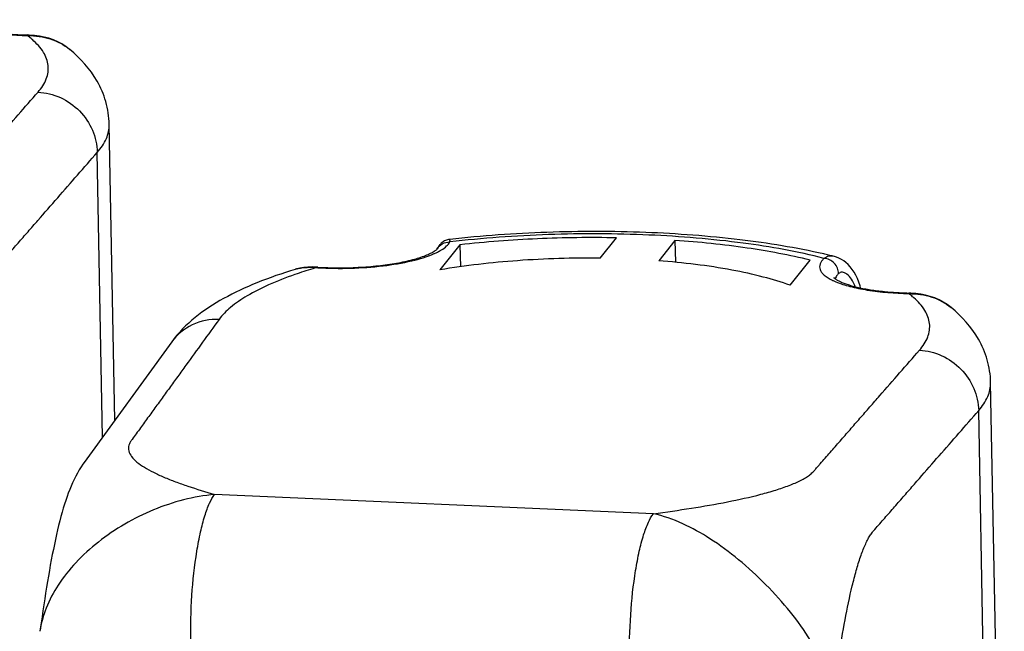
# Model space of a CAD drawing. Header units: millimetres. Extents: x 0 to 420, y 0 to 297.
# Tile 23 of 44: x 161 to 174, y 112 to 120. Entities that reach past the tile are written whole.
import ezdxf

# ---------------------------------------------------------------- set-up
doc = ezdxf.new("R2010")
doc.units = ezdxf.units.MM
doc.header["$LTSCALE"] = 23.1
doc.layers.add('COMPONENTS', color=7, linetype='CONTINUOUS')

msp = doc.modelspace()

# ---------------------------------------------------------------- linework, layer by layer
at = {"layer": 'COMPONENTS', "color": 9, "linetype": 'CONTINUOUS'}
for p, q in [((160.77495, 119.63016), (160.77337, 119.63135)), ((161.78093, 114.25851), (161.7085, 118.06682)), ((172.56179, 116.17735), (172.56021, 116.17854)), ((173.67814, 105.00247), (173.49534, 114.614)), ((169.14609, 113.2343), (163.27849, 113.49196))]:
    msp.add_line(p, q, dxfattribs=at)
at = {"layer": 'COMPONENTS', "color": 7, "linetype": 'CONTINUOUS'}
for p, q in [((160.77359, 119.63927), (160.78178, 119.63907)), ((160.80018, 119.63846), (160.78179, 119.63905)), ((161.33881, 119.44675), (161.34006, 119.44571)), ((161.94383, 114.48336), (161.86851, 118.44393)), ((168.43545, 116.6523), (168.65325, 116.92497)), ((166.55886, 116.83197), (166.29061, 116.49613)), ((166.40681, 116.90201), (166.39231, 116.89875)), ((166.42127, 116.90416), (166.40681, 116.90201)), ((166.55886, 116.83197), (166.56445, 116.53821)), ((169.4339, 116.89069), (169.21611, 116.61802)), ((169.4339, 116.89069), (169.43947, 116.59825)), ((166.25312, 116.77562), (166.25163, 116.77303)), ((166.25393, 116.77728), (166.25281, 116.77522)), ((171.43989, 116.70491), (171.4233, 116.7087)), ((171.56808, 116.67442), (171.56779, 116.6745)), ((164.64038, 116.53473), (164.58241, 116.53598)), ((164.65671, 116.53383), (164.64038, 116.53473)), ((170.97457, 116.29044), (171.24282, 116.62628)), ((164.35579, 116.50308), (164.3565, 116.5033)), ((172.56043, 116.18645), (172.56862, 116.18625)), ((172.58703, 116.18565), (172.56863, 116.18624)), ((173.12565, 115.99393), (173.12691, 115.9929)), ((173.83814, 105.37958), (173.65535, 114.99111))]:
    msp.add_line(p, q, dxfattribs=at)
for points in [[(161.33875, 119.44678), (161.28725, 119.48558), (161.23518, 119.51853), (161.18012, 119.54768), (161.12215, 119.57303), (161.06162, 119.59437), (160.99895, 119.61157), (160.93421, 119.62471), (160.86775, 119.63368), (160.80018, 119.63846)], [(166.36491, 116.88935), (166.35224, 116.88342), (166.34031, 116.8768), (166.32916, 116.8696), (166.31892, 116.86199), (166.3095, 116.85404), (166.30094, 116.8459), (166.29346, 116.83794), (166.28694, 116.83024), (166.2813, 116.82292), (166.27669, 116.81641), (166.27316, 116.81106), (166.27038, 116.80661), (166.26799, 116.80264), (166.26593, 116.79909), (166.26416, 116.79597), (166.26246, 116.79293), (166.2608, 116.78992), (166.25393, 116.77728)], [(166.39231, 116.89875), (166.37832, 116.8945), (166.36491, 116.88935)], [(171.91663, 116.25515), (171.90948, 116.28282), (171.89282, 116.33344), (171.87369, 116.38077), (171.85236, 116.42477), (171.8291, 116.46536), (171.80417, 116.50245), (171.7778, 116.53606), (171.74999, 116.56639), (171.72086, 116.59341), (171.69053, 116.61702), (171.65897, 116.63729), (171.62619, 116.65415), (171.59237, 116.66739), (171.5681, 116.67442)], [(164.58241, 116.53598), (164.52517, 116.53375), (164.46982, 116.52796), (164.41656, 116.51869), (164.36553, 116.50598), (164.35574, 116.50307)], [(173.12559, 115.99397), (173.07409, 116.03277), (173.02202, 116.06572), (172.96696, 116.09487), (172.90899, 116.12022), (172.84846, 116.14155), (172.7858, 116.15875), (172.72106, 116.17189), (172.65459, 116.18087), (172.58703, 116.18565)], [(162.70448, 115.5333), (161.53548, 113.91973), (161.51795, 113.89526), (161.49436, 113.8606), (161.4681, 113.81908), (161.44332, 113.77668), (161.4208, 113.73523), (161.39929, 113.69273), (161.37872, 113.64909), (161.35903, 113.60433), (161.34011, 113.55838), (161.32184, 113.51104), (161.30418, 113.46236), (161.28708, 113.41231), (161.27041, 113.36068), (161.25416, 113.30747), (161.23831, 113.25275), (161.22276, 113.19634), (161.20751, 113.13825), (161.19255, 113.07859), (161.17784, 113.01729), (161.16337, 112.95438), (161.14913, 112.88995), (161.13512, 112.82404), (161.12133, 112.75672), (161.10774, 112.68803), (161.09435, 112.618), (161.08115, 112.54667), (161.06812, 112.47408), (161.05528, 112.40029), (161.0426, 112.32532), (161.03008, 112.24922), (161.01772, 112.17208), (161.00552, 112.09391), (160.99348, 112.01476), (160.98158, 111.93471), (160.96983, 111.85381), (160.95823, 111.77207), (160.94285, 111.66101)]]:
    msp.add_lwpolyline(points, dxfattribs=at)
at = {"layer": 'COMPONENTS', "color": 9, "linetype": 'CONTINUOUS'}
for centre, radius, start, end in [((160.78063, 118.54816), 1.08322, 89.948585, 90.384366), ((166.55866, 110.00891), 6.79407, 106.401922, 106.844545), ((164.92929, 121.01148), 4.4943, 266.311986, 266.51552), ((166.36181, 110.65223), 6.1213, 106.825961, 109.183732), ((164.52471, 115.95079), 0.57754, 105.830844, 106.936862), ((164.52813, 115.9387), 0.59011, 104.374087, 105.829487), ((172.56748, 115.09535), 1.08322, 89.948585, 90.384366)]:
    msp.add_arc(centre, radius, start, end, dxfattribs=at)
at = {"layer": 'COMPONENTS', "color": 7, "linetype": 'CONTINUOUS'}
msp.add_arc((169.59363, 108.65683), 8.25714, 76.16799, 77.079719, dxfattribs=at)
for points, knots in [([(159.77649, 119.83762), (159.77561, 119.83945), (159.77099, 119.84636), (159.78036, 119.83553), (159.78683, 119.83137), (159.7977, 119.82329), (159.81081, 119.81517), (159.83395, 119.802), (159.86942, 119.78526), (159.91951, 119.76539), (159.97845, 119.74587), (160.07166, 119.71976), (160.20446, 119.69149), (160.37993, 119.66546), (160.57208, 119.6473), (160.70524, 119.64101), (160.77359, 119.63927)], [0, 0, 0, 0, 0.00585605, 0.0134198, 0.02240632, 0.0346646, 0.04990869, 0.06786737, 0.11113355, 0.16329939, 0.22332636, 0.29040993, 0.4427758, 0.61510051, 0.80253015, 1, 1, 1, 1]), ([(161.86851, 118.44393), (161.86656, 118.54629), (161.8355, 118.74859), (161.68106, 119.1084), (161.48399, 119.32718), (161.34003, 119.44579)], [0, 0, 0, 0, 0.26363152, 0.51970382, 1, 1, 1, 1]), ([(171.4233, 116.7087), (171.05391, 116.79271), (170.26294, 116.92076), (169.02514, 117.01311), (167.72781, 117.01406), (166.85353, 116.95232), (166.42129, 116.90419)], [0, 0, 0, 0, 0.22615344, 0.47733794, 0.74036372, 1, 1, 1, 1]), ([(168.65325, 116.92497), (168.30029, 116.93176), (167.60067, 116.9228), (166.9029, 116.87016), (166.55886, 116.83197)], [0, 0, 0, 0, 0.50490611, 1, 1, 1, 1]), ([(171.24282, 116.62628), (170.96525, 116.69499), (170.36437, 116.806), (169.7571, 116.86821), (169.4339, 116.89069)], [0, 0, 0, 0, 0.46881917, 1, 1, 1, 1]), ([(164.65672, 116.53384), (164.83695, 116.52222), (165.10742, 116.52108), (165.45937, 116.54847), (165.70314, 116.5824), (165.91559, 116.62753), (166.06652, 116.67405), (166.16066, 116.71452), (166.20864, 116.74047), (166.23766, 116.76071), (166.2502, 116.77208), (166.25312, 116.77562)], [0, 0, 0, 0, 0.33094191, 0.49416814, 0.64664468, 0.78154616, 0.89184535, 0.93528483, 0.9691592, 0.9915836, 1, 1, 1, 1]), ([(168.43545, 116.6523), (168.06676, 116.65693), (167.34866, 116.63577), (166.63451, 116.55451), (166.29061, 116.49613)], [0, 0, 0, 0, 0.51386879, 1, 1, 1, 1]), ([(170.97457, 116.29044), (170.85686, 116.33314), (170.59926, 116.41032), (170.01481, 116.53691), (169.54438, 116.59279), (169.21611, 116.61802)], [0, 0, 0, 0, 0.20950378, 0.44913652, 1, 1, 1, 1]), ([(164.35645, 116.50328), (164.18322, 116.45039), (163.85637, 116.33761), (163.40345, 116.12838), (163.00944, 115.87359), (162.79291, 115.65536), (162.70448, 115.5333)], [0, 0, 0, 0, 0.27931748, 0.53246869, 0.76755939, 1, 1, 1, 1]), ([(171.56333, 116.38481), (171.56245, 116.38663), (171.55783, 116.39355), (171.5672, 116.38272), (171.57367, 116.37855), (171.58454, 116.37048), (171.59765, 116.36235), (171.62079, 116.34918), (171.65626, 116.33244), (171.70635, 116.31257), (171.76529, 116.29306), (171.8585, 116.26695), (171.9913, 116.23868), (172.16677, 116.21264), (172.35892, 116.19449), (172.49209, 116.1882), (172.56043, 116.18645)], [0, 0, 0, 0, 0.00585605, 0.0134198, 0.02240632, 0.0346646, 0.04990869, 0.06786737, 0.11113355, 0.16329939, 0.22332636, 0.29040993, 0.4427758, 0.61510051, 0.80253015, 1, 1, 1, 1]), ([(173.65535, 114.99111), (173.6534, 115.09348), (173.62234, 115.29578), (173.4679, 115.65558), (173.27083, 115.87436), (173.12687, 115.99297)], [0, 0, 0, 0, 0.26363152, 0.51970382, 1, 1, 1, 1])]:
    msp.add_open_spline(points, degree=3, knots=knots, dxfattribs=at)
at = {"layer": 'COMPONENTS', "color": 9, "linetype": 'CONTINUOUS'}
for points, knots in [([(159.7996, 119.78886), (159.85994, 119.76374), (159.99818, 119.72063), (160.32223, 119.65597), (160.58747, 119.63578), (160.77337, 119.63135)], [0, 0, 0, 0, 0.1979515, 0.43682963, 1, 1, 1, 1]), ([(160.78178, 119.63905), (160.78107, 119.63906), (160.77713, 119.63803), (160.77489, 119.63417), (160.77337, 119.63135)], [0, 0, 0, 0, 0.18287342, 1, 1, 1, 1]), ([(160.84137, 119.57625), (160.83616, 119.58083), (160.81453, 119.59941), (160.79218, 119.61716), (160.77495, 119.63016)], [0, 0, 0, 0, 0.24325166, 1, 1, 1, 1]), ([(160.78161, 119.63138), (160.8825, 119.63129), (161.08263, 119.60363), (161.26333, 119.50878), (161.3388, 119.44675)], [0, 0, 0, 0, 0.50808974, 1, 1, 1, 1]), ([(160.91688, 118.8744), (160.9627, 118.92686), (161.02054, 119.0125), (161.05418, 119.1392), (161.05632, 119.2631), (160.99368, 119.4247), (160.898, 119.52661), (160.84137, 119.57625)], [0, 0, 0, 0, 0.26031955, 0.37505791, 0.48596457, 0.71856776, 1, 1, 1, 1]), ([(157.35925, 116.68712), (157.52852, 116.70965), (157.85978, 116.75717), (158.33965, 116.84038), (158.71677, 116.92273), (158.99144, 116.99982), (159.16964, 117.06045), (159.30103, 117.11712), (159.38982, 117.166), (159.444, 117.20225), (159.48887, 117.23942), (159.52385, 117.27954), (159.55717, 117.31778), (159.60142, 117.36837), (159.65667, 117.43166), (159.74511, 117.5329), (159.85565, 117.65946), (159.98831, 117.81133), (160.12096, 117.9632), (160.25362, 118.11506), (160.43049, 118.31755), (160.65158, 118.57067), (160.82845, 118.77316), (160.91688, 118.8744)], [0, 0, 0, 0, 0.1167167, 0.22869441, 0.33282929, 0.38035889, 0.4236029, 0.46141314, 0.47797061, 0.49280253, 0.50592542, 0.51763895, 0.52911685, 0.54060407, 0.56357333, 0.58654307, 0.63248272, 0.67842238, 0.72436204, 0.7703017, 0.81624136, 0.90812068, 1, 1, 1, 1]), ([(160.91688, 118.8744), (161.01921, 118.86931), (161.22515, 118.81799), (161.48387, 118.63552), (161.66082, 118.37414), (161.70658, 118.1682), (161.7085, 118.06682)], [0, 0, 0, 0, 0.24907671, 0.50180485, 0.75348913, 1, 1, 1, 1]), ([(161.7085, 118.06682), (161.7576, 118.12302), (161.83848, 118.23915), (161.86973, 118.3796), (161.86851, 118.44393)], [0, 0, 0, 0, 0.53699824, 1, 1, 1, 1]), ([(159.76259, 114.26504), (159.78587, 114.43599), (159.83442, 114.77093), (159.91695, 115.25708), (159.99627, 115.64036), (160.06863, 115.92094), (160.12464, 116.10385), (160.17603, 116.2397), (160.21991, 116.33245), (160.25186, 116.38961), (160.28482, 116.43743), (160.33099, 116.48955), (160.38607, 116.55293), (160.45225, 116.62858), (160.54039, 116.72952), (160.6506, 116.85567), (160.78283, 117.00707), (160.95915, 117.20893), (161.17955, 117.46125), (161.44403, 117.76403), (161.62034, 117.96589), (161.7085, 118.06682)], [0, 0, 0, 0, 0.11734235, 0.23017104, 0.33535134, 0.38343468, 0.42720007, 0.46541726, 0.48208273, 0.49694611, 0.5099219, 0.52148306, 0.54426593, 0.56705209, 0.58983873, 0.63541219, 0.68098567, 0.72655914, 0.8177061, 0.90885305, 1, 1, 1, 1]), ([(171.4268, 116.6503), (171.07225, 116.74127), (170.2943, 116.87924), (169.06165, 116.98062), (167.74964, 116.98493), (166.86195, 116.92083), (166.42377, 116.8699)], [0, 0, 0, 0, 0.21829576, 0.46988238, 0.73691761, 1, 1, 1, 1]), ([(166.25163, 116.77303), (166.26775, 116.80273), (166.31881, 116.85436), (166.38916, 116.87073), (166.42377, 116.8699)], [0, 0, 0, 0, 0.4939383, 1, 1, 1, 1]), ([(166.30983, 116.76337), (166.3348, 116.77866), (166.37776, 116.80908), (166.41274, 116.84956), (166.42377, 116.8699)], [0, 0, 0, 0, 0.55850575, 1, 1, 1, 1]), ([(166.42377, 116.8699), (166.42449, 116.87488), (166.42542, 116.88406), (166.42607, 116.89396), (166.42439, 116.90454), (166.42127, 116.90418)], [0, 0, 0, 0, 0.42692306, 0.73388629, 1, 1, 1, 1]), ([(164.65613, 116.52549), (164.80255, 116.51657), (165.0948, 116.51259), (165.51653, 116.54237), (165.89134, 116.60468), (166.11771, 116.67141), (166.21299, 116.71343)], [0, 0, 0, 0, 0.27872454, 0.5545297, 0.80213738, 1, 1, 1, 1]), ([(166.21299, 116.71343), (166.218, 116.71564), (166.23723, 116.7243), (166.25619, 116.73356), (166.27002, 116.74083)], [0, 0, 0, 0, 0.25949227, 1, 1, 1, 1]), ([(166.27002, 116.74083), (166.2735, 116.74266), (166.28695, 116.74985), (166.30018, 116.75746), (166.30983, 116.76337)], [0, 0, 0, 0, 0.25834195, 1, 1, 1, 1]), ([(171.56774, 116.67451), (171.54374, 116.68043), (171.49332, 116.68328), (171.4468, 116.66368), (171.4268, 116.6503)], [0, 0, 0, 0, 0.50678298, 1, 1, 1, 1]), ([(164.38163, 116.51034), (164.40183, 116.51551), (164.48687, 116.53264), (164.57475, 116.53294), (164.6402, 116.52649)], [0, 0, 0, 0, 0.24075717, 1, 1, 1, 1]), ([(164.65671, 116.53382), (164.65535, 116.53391), (164.64915, 116.53346), (164.64366, 116.52975), (164.6402, 116.52649)], [0, 0, 0, 0, 0.22305799, 1, 1, 1, 1]), ([(171.4268, 116.6503), (171.41475, 116.63898), (171.39394, 116.61607), (171.37284, 116.57737), (171.36588, 116.53735), (171.37401, 116.49762), (171.39624, 116.45968), (171.44716, 116.40741), (171.4984, 116.37743), (171.53597, 116.35889)], [0, 0, 0, 0, 0.12835574, 0.23850025, 0.33784156, 0.43701307, 0.54672349, 0.67469708, 1, 1, 1, 1]), ([(171.62206, 116.44568), (171.6211, 116.49614), (171.57767, 116.59881), (171.47712, 116.64705), (171.4268, 116.6503)], [0, 0, 0, 0, 0.50022233, 1, 1, 1, 1]), ([(164.35036, 116.43362), (164.23212, 116.39233), (164.01449, 116.30797), (163.7247, 116.16273), (163.49859, 116.01003), (163.38102, 115.89267), (163.33771, 115.83288)], [0, 0, 0, 0, 0.31525446, 0.58681145, 0.81414892, 1, 1, 1, 1]), ([(171.62206, 116.44568), (171.61632, 116.44028), (171.59694, 116.42038), (171.58132, 116.3959), (171.57576, 116.37672)], [0, 0, 0, 0, 0.28301517, 1, 1, 1, 1]), ([(171.84439, 116.27211), (171.83103, 116.30687), (171.80129, 116.36782), (171.7495, 116.4303), (171.70454, 116.45832), (171.67358, 116.46665), (171.64449, 116.46241), (171.62875, 116.45197), (171.62206, 116.44568)], [0, 0, 0, 0, 0.34474996, 0.62438813, 0.73603956, 0.83057113, 0.91501948, 1, 1, 1, 1]), ([(171.53597, 116.35889), (171.53997, 116.35691), (171.5566, 116.34889), (171.57351, 116.34143), (171.58644, 116.33605)], [0, 0, 0, 0, 0.24130563, 1, 1, 1, 1]), ([(171.58644, 116.33605), (171.64678, 116.31093), (171.78502, 116.26781), (172.10907, 116.20316), (172.37431, 116.18296), (172.56021, 116.17854)], [0, 0, 0, 0, 0.1979515, 0.43682963, 1, 1, 1, 1]), ([(172.56862, 116.18623), (172.56791, 116.18624), (172.56397, 116.18522), (172.56173, 116.18135), (172.56021, 116.17854)], [0, 0, 0, 0, 0.18287342, 1, 1, 1, 1]), ([(172.62822, 116.12344), (172.623, 116.12801), (172.60137, 116.1466), (172.57902, 116.16435), (172.56179, 116.17735)], [0, 0, 0, 0, 0.24325166, 1, 1, 1, 1]), ([(172.56845, 116.17856), (172.66934, 116.17847), (172.86947, 116.15082), (173.05017, 116.05596), (173.12564, 115.99394)], [0, 0, 0, 0, 0.50808974, 1, 1, 1, 1]), ([(172.70372, 115.42159), (172.74954, 115.47404), (172.80738, 115.55969), (172.84102, 115.68638), (172.84316, 115.81029), (172.78052, 115.97188), (172.68484, 116.0738), (172.62822, 116.12344)], [0, 0, 0, 0, 0.26031955, 0.37505791, 0.48596457, 0.71856776, 1, 1, 1, 1]), ([(163.33771, 115.83288), (163.26389, 115.73099), (163.11626, 115.52722), (162.93173, 115.2725), (162.7841, 115.06872), (162.67338, 114.91589), (162.56266, 114.76306), (162.47039, 114.6357), (162.39658, 114.53382), (162.34121, 114.4574), (162.28588, 114.38098), (162.23041, 114.30459), (162.18475, 114.24101), (162.14829, 114.19206), (162.13106, 114.15282), (162.12455, 114.113), (162.13141, 114.05871), (162.16868, 113.99098), (162.24304, 113.91928), (162.34275, 113.85055), (162.46403, 113.78466), (162.603, 113.7213), (162.75645, 113.66041), (162.982, 113.5805), (163.15802, 113.5266), (163.27849, 113.49196)], [0, 0, 0, 0, 0.10891775, 0.21783551, 0.27229438, 0.32675326, 0.38121213, 0.43567101, 0.46290045, 0.4901299, 0.51735935, 0.54458881, 0.57182855, 0.58519517, 0.59728617, 0.60854487, 0.61969785, 0.64406187, 0.67354057, 0.70856944, 0.748604, 0.79288849, 0.84071332, 0.89148131, 1, 1, 1, 1]), ([(163.33771, 115.83288), (163.216, 115.83752), (162.96901, 115.79051), (162.7743, 115.62964), (162.70449, 115.5333)], [0, 0, 0, 0, 0.50584998, 1, 1, 1, 1]), ([(169.14609, 113.2343), (169.31537, 113.25684), (169.64663, 113.30435), (170.1265, 113.38757), (170.50361, 113.46991), (170.77828, 113.547), (170.95648, 113.60763), (171.08788, 113.66431), (171.17666, 113.71318), (171.23084, 113.74944), (171.27571, 113.7866), (171.31069, 113.82673), (171.34401, 113.86496), (171.38826, 113.91555), (171.44351, 113.97885), (171.53195, 114.08009), (171.64249, 114.20665), (171.77515, 114.35851), (171.9078, 114.51038), (172.04046, 114.66225), (172.21733, 114.86474), (172.43842, 115.11785), (172.61529, 115.32034), (172.70372, 115.42159)], [0, 0, 0, 0, 0.1167167, 0.22869441, 0.33282929, 0.38035889, 0.4236029, 0.46141314, 0.47797061, 0.49280253, 0.50592542, 0.51763895, 0.52911685, 0.54060407, 0.56357333, 0.58654307, 0.63248272, 0.67842238, 0.72436204, 0.7703017, 0.81624136, 0.90812068, 1, 1, 1, 1]), ([(172.70372, 115.42159), (172.80605, 115.4165), (173.01199, 115.36517), (173.27071, 115.1827), (173.44766, 114.92133), (173.49342, 114.71538), (173.49534, 114.614)], [0, 0, 0, 0, 0.24907671, 0.50180485, 0.75348913, 1, 1, 1, 1]), ([(173.49534, 114.614), (173.54444, 114.67021), (173.62532, 114.78633), (173.65657, 114.92678), (173.65535, 114.99111)], [0, 0, 0, 0, 0.53699824, 1, 1, 1, 1]), ([(171.54943, 110.81223), (171.57271, 110.98317), (171.62126, 111.31812), (171.70379, 111.80426), (171.78311, 112.18754), (171.85547, 112.46812), (171.91148, 112.65104), (171.96287, 112.78688), (172.00675, 112.87963), (172.0387, 112.9368), (172.07166, 112.98462), (172.11783, 113.03673), (172.17291, 113.10011), (172.23909, 113.17576), (172.32723, 113.2767), (172.43744, 113.40286), (172.56967, 113.55425), (172.74599, 113.75611), (172.96639, 114.00843), (173.23087, 114.31122), (173.40719, 114.51308), (173.49534, 114.614)], [0, 0, 0, 0, 0.11734235, 0.23017104, 0.33535134, 0.38343468, 0.42720007, 0.46541726, 0.48208273, 0.49694611, 0.5099219, 0.52148306, 0.54426593, 0.56705209, 0.58983873, 0.63541219, 0.68098567, 0.72655914, 0.8177061, 0.90885305, 1, 1, 1, 1]), ([(163.27849, 113.49196), (162.99919, 113.46472), (162.5808, 113.3565), (162.07305, 113.10397), (161.72299, 112.86623), (161.422, 112.59264), (161.18304, 112.29516), (161.01655, 111.98456), (160.95733, 111.76698), (160.94291, 111.66132)], [0, 0, 0, 0, 0.26665071, 0.40303845, 0.53785008, 0.66733836, 0.78817028, 0.89867223, 1, 1, 1, 1]), ([(162.95927, 111.51785), (162.95533, 111.72512), (162.96604, 112.13183), (163.01801, 112.62354), (163.08449, 112.9789), (163.13998, 113.1949), (163.20083, 113.36397), (163.25082, 113.45732), (163.27849, 113.49196)], [0, 0, 0, 0, 0.30787593, 0.60347797, 0.73318561, 0.84457611, 0.93415698, 1, 1, 1, 1]), ([(168.82687, 111.26019), (168.82293, 111.46746), (168.83364, 111.87416), (168.88561, 112.36588), (168.95209, 112.72124), (169.00758, 112.93723), (169.06843, 113.10631), (169.11842, 113.19966), (169.14609, 113.2343)], [0, 0, 0, 0, 0.30787589, 0.60347795, 0.7331856, 0.84457612, 0.934157, 1, 1, 1, 1]), ([(171.54942, 110.81216), (171.52652, 110.93455), (171.44666, 111.18846), (171.24745, 111.55815), (170.97836, 111.93007), (170.65457, 112.29076), (170.29457, 112.62116), (169.81449, 112.97815), (169.41475, 113.17334), (169.14609, 113.2343)], [0, 0, 0, 0, 0.10540147, 0.22332128, 0.35414938, 0.49312029, 0.63306649, 0.7667952, 1, 1, 1, 1])]:
    msp.add_open_spline(points, degree=3, knots=knots, dxfattribs=at)

doc.saveas('drawing.dxf')
